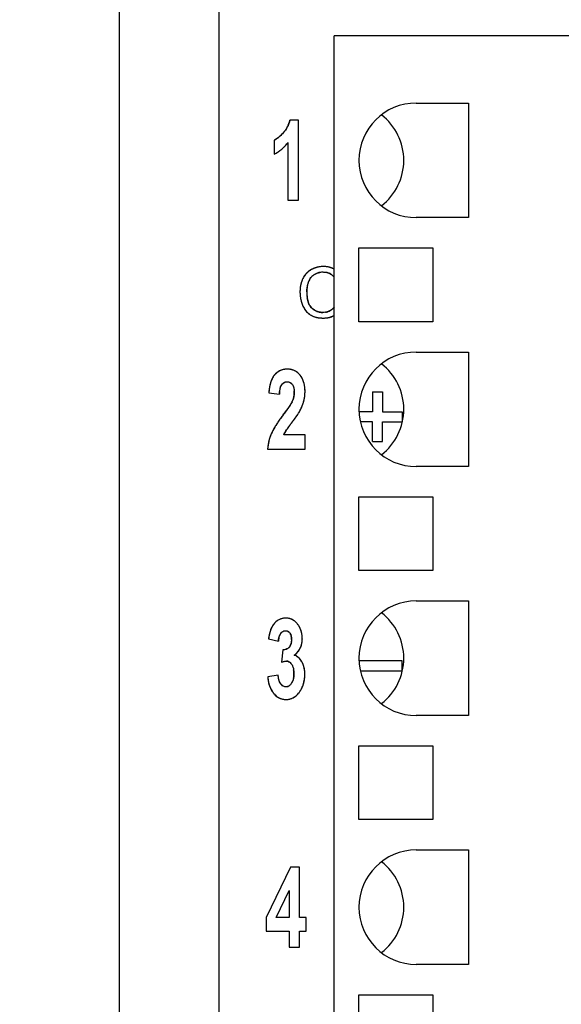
# Model space of a CAD drawing. Header units: millimetres. Extents: x 0 to 420, y 0 to 297.
# Tile 18 of 76: x 61 to 72, y 69 to 89. Entities that reach past the tile are written whole.
import ezdxf

# ---------------------------------------------------------------- set-up
doc = ezdxf.new("R2010")
doc.units = ezdxf.units.MM
doc.header["$LTSCALE"] = 23.1
doc.layers.get('0').update_dxf_attribs({"linetype": 'CONTINUOUS'})
doc.layers.add('LAY0002', color=7, linetype='CONTINUOUS')
doc.styles.get("Standard").update_dxf_attribs({"font": 'txt', "width": 0.6})
doc.dimstyles.new('DIMSTYLE_1', dxfattribs={"dimtxt": 4, "dimasz": 2.6, "dimexe": 1.2, "dimexo": 0.1, "dimgap": 1, "dimtad": 1, "dimzin": 0, "dimdsep": 46, "dimtxsty": 'Standard', "dimblk": '_FILLED', "dimblk1": '_FILLED', "dimblk2": '_FILLED', "dimcen": 0.09, "dimazin": 0, "dimtp": 0.01, "dimtm": 0.01, "dimtfac": 1, "dimtofl": 0, "dimtmove": 0, "dimatfit": 3, "dimldrblk": '_FILLED', "dimfxl": 1, "dimtolj": 1, "dimtzin": 0, "dimarcsym": 0})

# ---------------------------------------------------------------- blocks, each defined once
blk = doc.blocks.new('_FILLED')
at = {"color": 0, "linetype": 'ByBlock'}
blk.add_solid([(0, 0), (-1, 0.1923), (-1, -0.1923)], dxfattribs=at)
blk = doc.blocks.new('*D3')
at = {"color": 2, "linetype": 'Continuous', "transparency": 16777216}
for p, q in [((63.122, 132.249), (53.222, 132.249)), ((54.422, 132.249), (54.422, 75.349)), ((54.422, 18.449), (54.422, 75.349)), ((63.122, 18.449), (53.222, 18.449))]:
    blk.add_line(p, q, dxfattribs=at)
at = {"color": 2, "linetype": 'Continuous', "transparency": 16777216, "xscale": 2.6, "yscale": 2.6, "zscale": 2.6}
for p, rotation in [((54.422, 132.249), 90), ((54.422, 18.449), 270)]:
    blk.add_blockref('_FILLED', p, dxfattribs=dict(at, rotation=rotation))
at = {"color": 2, "linetype": 'Continuous', "transparency": 16777216, "insert": (49.422, 75.349), "char_height": 4, "width": 14.4, "attachment_point": 2, "rotation": 90, "line_spacing_factor": 0.9}
blk.add_mtext('113.80', dxfattribs=at)
blk = doc.blocks.new('*D5')
at = {"color": 2, "linetype": 'Continuous', "transparency": 16777216}
for p, q in [((87.425, 135.75), (45.222, 135.75)), ((46.422, 135.75), (46.422, 72.275)), ((46.422, 8.799), (46.422, 72.275)), ((109.092, 8.799), (45.222, 8.799))]:
    blk.add_line(p, q, dxfattribs=at)
at = {"color": 2, "linetype": 'Continuous', "transparency": 16777216, "xscale": 2.6, "yscale": 2.6, "zscale": 2.6}
for p, rotation in [((46.422, 135.75), 90), ((46.422, 8.799), 270)]:
    blk.add_blockref('_FILLED', p, dxfattribs=dict(at, rotation=rotation))
at = {"color": 2, "linetype": 'Continuous', "transparency": 16777216, "insert": (41.422, 72.275), "char_height": 4, "width": 14.4, "attachment_point": 2, "rotation": 90, "line_spacing_factor": 0.9}
blk.add_mtext('126.95', dxfattribs=at)

msp = doc.modelspace()

# ---------------------------------------------------------------- linework, layer by layer
at = {"color": 7, "linetype": 'Continuous'}
for p, q in [((67.032, 28.899), (67.032, 88.899)), ((82.032, 88.899), (67.032, 88.899)), ((68.682, 87.549), (69.732, 87.549)), ((69.732, 87.549), (69.732, 85.249)), ((69.732, 85.249), (68.682, 85.249)), ((67.532, 83.159), (67.532, 84.639)), ((67.532, 84.639), (69.012, 84.639)), ((69.012, 84.639), (69.012, 83.159)), ((69.012, 83.159), (67.532, 83.159)), ((68.682, 82.549), (69.732, 82.549)), ((69.732, 82.549), (69.732, 80.249)), ((69.732, 80.249), (68.682, 80.249)), ((67.532, 78.159), (67.532, 79.639)), ((67.532, 79.639), (69.012, 79.639)), ((69.012, 79.639), (69.012, 78.159)), ((69.012, 78.159), (67.532, 78.159)), ((68.682, 77.549), (69.732, 77.549)), ((69.732, 77.549), (69.732, 75.249)), ((69.732, 75.249), (68.682, 75.249)), ((67.532, 73.159), (67.532, 74.639)), ((67.532, 74.639), (69.012, 74.639)), ((69.012, 74.639), (69.012, 73.159)), ((69.012, 73.159), (67.532, 73.159)), ((68.682, 72.549), (69.732, 72.549)), ((69.732, 72.549), (69.732, 70.249)), ((69.732, 70.249), (68.682, 70.249)), ((67.532, 68.159), (67.532, 69.639)), ((67.532, 69.639), (69.012, 69.639)), ((69.012, 69.639), (69.012, 68.159))]:
    msp.add_line(p, q, dxfattribs=at)
for centre in [(68.682, 86.399), (68.682, 81.399), (68.682, 76.399), (68.682, 71.399)]:
    msp.add_arc(centre, 1.15, 90, 270, dxfattribs=at)
for centre, major_axis, start_param, end_param in [((67.282, 86.399), (1.15, 0), 0, 0.915504), ((67.282, 86.399), (0, 1.15), -2.486301, -1.570796), ((67.282, 81.399), (1.15, 0), 0, 0.915504), ((67.282, 81.399), (0, 1.15), -2.486301, -1.570796), ((67.282, 76.399), (1.15, 0), 0, 0.915504), ((67.282, 76.399), (0, 1.15), -2.486301, -1.570796), ((67.282, 71.399), (1.15, 0), 0, 0.915504), ((67.282, 71.399), (0, 1.15), -2.486301, -1.570796)]:
    msp.add_ellipse(centre, major_axis=major_axis, ratio=1, start_param=start_param, end_param=end_param, dxfattribs=at)
at = {"layer": 'LAY0002', "color": 7, "linetype": 'Continuous'}
for p, q in [((62.722, 18.949), (62.722, 131.749)), ((64.722, 25.402), (64.722, 124.095)), ((67.802, 81.749), (67.802, 81.349)), ((67.802, 81.749), (68.002, 81.749)), ((68.002, 81.749), (68.002, 81.349)), ((67.802, 81.349), (67.532, 81.349)), ((68.002, 81.349), (68.402, 81.349)), ((68.402, 81.349), (68.402, 81.149)), ((67.802, 81.149), (67.56, 81.149)), ((67.802, 80.749), (67.802, 81.149)), ((68.002, 80.749), (68.002, 81.149)), ((68.002, 81.149), (68.402, 81.149)), ((67.802, 80.749), (68.002, 80.749)), ((68.402, 76.349), (67.532, 76.349)), ((68.402, 76.149), (68.402, 76.349)), ((67.56, 76.149), (68.402, 76.149))]:
    msp.add_line(p, q, dxfattribs=at)
at = {"layer": 'LAY0002', "color": 4, "linetype": 'Continuous'}
for p, q in [((66.318, 87.205), (66.144, 87.205)), ((66.318, 85.599), (66.318, 87.205)), ((65.826, 86.801), (65.826, 86.522)), ((66.103, 86.755), (66.103, 85.599)), ((66.103, 85.599), (66.318, 85.599)), ((65.721, 81.732), (65.935, 81.701)), ((66.182, 81.54), (66.174, 81.525)), ((66.188, 81.551), (66.182, 81.54)), ((66.448, 80.884), (66.022, 80.884)), ((66.448, 80.599), (66.448, 80.884)), ((65.696, 80.599), (66.448, 80.599)), ((65.716, 76.787), (65.914, 76.739)), ((65.999, 76.57), (65.976, 76.32)), ((65.908, 76.059), (65.7, 76.023)), ((66.155, 72.205), (65.669, 71.189)), ((66.335, 72.205), (66.155, 72.205)), ((66.335, 71.19), (66.335, 72.205)), ((65.87, 71.19), (66.128, 71.737)), ((66.128, 71.737), (66.128, 71.19)), ((66.128, 71.19), (65.87, 71.19)), ((66.474, 71.19), (66.335, 71.19)), ((66.474, 70.921), (66.474, 71.19)), ((65.669, 71.189), (65.669, 70.921)), ((65.669, 70.921), (66.128, 70.921)), ((66.128, 70.921), (66.128, 70.599)), ((66.335, 70.599), (66.335, 70.921)), ((66.335, 70.921), (66.474, 70.921)), ((66.128, 70.599), (66.335, 70.599))]:
    msp.add_line(p, q, dxfattribs=at)
for centre, radius, start, end in [((65.577, 87.34), 0.582, 325.1509, 327.5395), ((65.579, 87.338), 0.579, 327.5403, 329.9387), ((65.579, 87.338), 0.579, 329.9396, 332.3201), ((65.576, 87.34), 0.583, 332.321, 334.6879), ((65.57, 87.343), 0.59, 334.6888, 337.0399), ((65.56, 87.347), 0.6, 337.0406, 339.3569), ((65.547, 87.352), 0.614, 339.3575, 341.6357), ((65.531, 87.357), 0.631, 341.6364, 343.8795), ((65.511, 87.363), 0.652, 343.8798, 346.0299), ((65.646, 87.168), 0.41, 300.4144, 302.9091), ((65.605, 87.232), 0.485, 302.9599, 307.0349), ((65.55, 87.305), 0.577, 306.9859, 309.1699), ((65.483, 87.387), 0.683, 309.204, 312.4436), ((65.404, 87.474), 0.801, 312.404, 314.0236), ((65.309, 87.571), 0.936, 314.0549, 316.7686), ((65.198, 87.677), 1.089, 316.7361, 318.0716), ((65.553, 87.358), 0.612, 318.0549, 320.4283), ((65.564, 87.349), 0.598, 320.4293, 322.7862), ((65.571, 87.343), 0.589, 322.7871, 325.1501), ((65.51, 87.172), 0.723, 307.4674, 309.8352), ((65.499, 87.186), 0.741, 309.8334, 311.6285), ((65.482, 87.204), 0.766, 311.6349, 314.4494), ((65.459, 87.227), 0.798, 314.4465, 316.6737), ((65.435, 87.251), 0.832, 316.6741, 318.8407), ((65.406, 87.276), 0.871, 318.841, 320.9417), ((65.371, 87.304), 0.916, 320.943, 323.1016), ((65.536, 87.134), 0.677, 295.3029, 297.7518), ((65.536, 87.136), 0.679, 297.7526, 300.201), ((65.533, 87.14), 0.684, 300.2018, 302.6418), ((65.528, 87.148), 0.693, 302.6426, 305.0663), ((65.521, 87.158), 0.706, 305.0671, 307.4667), ((66.089, 81.872), 0.334, 142.261, 146.8349), ((66.064, 81.891), 0.302, 137.6497, 142.254), ((66.126, 81.835), 0.385, 133.9521, 137.6397), ((66.108, 81.854), 0.36, 130.0448, 133.9506), ((66.095, 81.869), 0.34, 126.0595, 130.0414), ((66.087, 81.88), 0.326, 122.0447, 126.0558), ((66.082, 81.888), 0.317, 117.8826, 122.0415), ((66.08, 81.891), 0.313, 113.7022, 117.8786), ((66.08, 81.891), 0.314, 109.389, 113.6979), ((66.082, 81.885), 0.319, 105.2753, 109.3854), ((66.085, 81.875), 0.33, 101.27, 105.272), ((66.088, 81.859), 0.346, 97.2713, 101.266), ((66.091, 81.837), 0.368, 93.4784, 97.2694), ((66.093, 81.81), 0.396, 89.978, 93.4783), ((66.093, 81.8), 0.405, 86.182, 90.0325), ((66.095, 81.837), 0.368, 82.0544, 86.1811), ((66.1, 81.866), 0.339, 77.7193, 82.0516), ((66.104, 81.888), 0.316, 73.1906, 77.7156), ((66.109, 81.903), 0.301, 68.5027, 73.1859), ((66.112, 81.912), 0.291, 63.7245, 68.497), ((66.114, 81.915), 0.288, 58.9085, 63.7183), ((66.112, 81.913), 0.29, 54.1077, 58.9023), ((66.105, 81.903), 0.303, 46.8902, 54.0787), ((66.087, 81.883), 0.33, 40.5442, 46.8826), ((66.062, 81.862), 0.363, 36.486, 40.5701), ((65.993, 81.811), 0.448, 33.7313, 36.5168), ((66.561, 81.699), 0.84, 167.1793, 169.7138), ((66.453, 81.724), 0.729, 164.4886, 167.1796), ((66.363, 81.749), 0.635, 161.6243, 164.489), ((66.285, 81.775), 0.553, 158.335, 161.6298), ((66.219, 81.801), 0.482, 154.847, 158.3342), ((66.166, 81.826), 0.423, 150.9865, 154.8495), ((66.123, 81.85), 0.374, 146.8342, 150.986), ((66.082, 81.834), 0.116, 108.4764, 118.485), ((66.094, 81.834), 0.116, 52.4954, 63.5006), ((65.993, 81.811), 0.448, 29.6932, 33.729), ((65.988, 81.808), 0.454, 26.2786, 29.6916), ((65.979, 81.804), 0.464, 23.0043, 26.277), ((65.966, 81.798), 0.478, 19.7853, 23.0026), ((65.948, 81.792), 0.497, 16.5536, 19.7832), ((65.926, 81.785), 0.521, 13.5748, 16.5536), ((65.897, 81.778), 0.55, 10.5297, 13.5723), ((65.863, 81.772), 0.584, 7.683, 10.5298), ((66.977, 81.641), 1.26, 173.917, 175.8621), ((66.82, 81.658), 1.102, 171.8979, 173.9166), ((66.684, 81.677), 0.964, 169.7087, 171.8994), ((66.763, 81.667), 0.829, 174.6961, 177.6249), ((65.826, 81.741), 0.406, 348.6131, 353.0701), ((65.847, 81.738), 0.386, 353.0617, 359.9791), ((65.762, 81.739), 0.471, 359.9234, 3.9646), ((65.679, 81.756), 0.769, 352.3151, 354.8905), ((65.824, 81.767), 0.624, 5.0483, 7.6836), ((65.779, 81.763), 0.669, 2.414, 5.0468), ((65.652, 81.759), 0.796, 354.8913, 357.4135), ((65.727, 81.76), 0.721, 359.9848, 2.4149), ((65.618, 81.76), 0.83, 357.4152, 0.0099), ((65.027, 82.209), 1.336, 326.5828, 327.6484), ((65.351, 82.003), 0.952, 327.6464, 328.8656), ((65.585, 81.862), 0.678, 328.8645, 330.2366), ((65.686, 81.786), 0.554, 334.8588, 337.2521), ((65.726, 81.77), 0.511, 337.2437, 340.451), ((65.766, 81.756), 0.469, 340.4452, 344.3696), ((65.8, 81.746), 0.433, 344.3713, 348.6091), ((65.52, 81.816), 0.939, 337.1801, 339.3358), ((65.575, 81.795), 0.879, 339.3444, 340.7994), ((65.622, 81.779), 0.829, 340.7937, 342.9351), ((65.662, 81.766), 0.788, 342.9422, 344.3533), ((65.729, 81.748), 0.719, 344.3605, 347.0388), ((65.717, 81.75), 0.73, 347.0399, 349.6937), ((65.701, 81.753), 0.747, 349.6947, 352.3142), ((69.41, 78.728), 4.256, 143.0138, 143.6283), ((60.477, 85.457), 6.927, 323.0101, 323.444), ((61.609, 84.617), 5.518, 323.4478, 323.8117), ((62.414, 84.028), 4.52, 323.8111, 324.2163), ((63.108, 83.528), 3.665, 324.215, 324.687), ((63.709, 83.103), 2.928, 324.6855, 325.234), ((64.217, 82.75), 2.31, 325.2325, 325.8613), ((64.642, 82.462), 1.797, 325.859, 326.5951), ((64.782, 82.3), 1.823, 325.1302, 325.782), ((65.06, 82.111), 1.486, 325.7811, 326.5104), ((65.322, 81.938), 1.172, 326.4994, 327.5818), ((65.554, 81.791), 0.897, 327.5817, 328.772), ((65.232, 81.952), 1.257, 331.3662, 332.4054), ((65.307, 81.913), 1.172, 332.3992, 334.0222), ((65.379, 81.878), 1.092, 334.027, 335.3084), ((65.446, 81.847), 1.018, 335.3022, 337.1823), ((67.768, 79.876), 2.253, 146.7804, 147.8162), ((68.052, 79.69), 2.593, 145.9447, 146.7842), ((68.365, 79.478), 2.971, 145.0399, 145.9426), ((68.712, 79.236), 3.394, 144.2896, 145.0426), ((69.056, 78.989), 3.817, 143.6277, 144.291), ((71.481, 77.102), 6.656, 143.1757, 143.3939), ((72.961, 75.993), 8.506, 142.9296, 143.174), ((74.722, 74.663), 10.711, 142.7579, 142.9319), ((62.115, 84.247), 5.124, 322.7539, 323.1345), ((62.854, 83.693), 4.2, 323.1363, 323.4932), ((63.528, 83.195), 3.363, 323.4856, 324.0909), ((64.077, 82.797), 2.684, 324.0975, 324.5764), ((64.454, 82.529), 2.223, 324.5751, 325.1318), ((66.624, 80.541), 0.929, 158.4244, 160.0562), ((66.623, 80.541), 0.929, 156.9469, 158.4242), ((66.487, 80.599), 0.781, 154.7278, 156.9045), ((66.656, 80.519), 0.968, 152.9439, 154.737), ((66.833, 80.429), 1.166, 151.53, 152.9527), ((67.032, 80.321), 1.393, 150.0881, 151.5274), ((67.256, 80.192), 1.652, 148.9168, 150.0938), ((67.496, 80.047), 1.932, 147.8157, 148.9175), ((66.421, 80.727), 0.428, 155.6999, 158.5712), ((66.461, 80.709), 0.473, 152.924, 155.6998), ((66.506, 80.686), 0.523, 150.265, 152.9244), ((66.556, 80.658), 0.58, 147.6036, 150.2635), ((67.534, 79.985), 1.768, 144.5788, 145.0948), ((68.345, 79.407), 2.763, 143.9297, 144.5648), ((69.394, 78.645), 4.061, 143.6494, 143.9483), ((70.36, 77.934), 5.259, 143.3929, 143.6503), ((66.66, 80.532), 0.967, 169.5809, 171.1943), ((66.652, 80.534), 0.958, 168.0919, 169.5806), ((66.644, 80.535), 0.95, 166.4961, 168.092), ((66.637, 80.537), 0.944, 164.8397, 166.496), ((66.632, 80.538), 0.938, 163.2561, 164.8395), ((66.628, 80.539), 0.934, 161.7365, 163.2559), ((66.625, 80.54), 0.931, 160.0564, 161.7364), ((66.695, 80.527), 1.002, 174.2431, 175.9165), ((66.683, 80.529), 0.99, 172.8398, 174.2424), ((66.671, 80.53), 0.978, 171.1945, 172.8401), ((66.065, 76.895), 0.312, 128.715, 134.1517), ((66.066, 76.894), 0.313, 123.3916, 128.7077), ((66.069, 76.89), 0.318, 117.9057, 123.43), ((66.061, 76.904), 0.301, 112.4891, 117.8953), ((66.058, 76.912), 0.293, 106.7464, 112.4812), ((66.058, 76.912), 0.293, 101.0764, 106.7365), ((66.059, 76.904), 0.301, 95.4215, 101.0667), ((66.061, 76.888), 0.318, 89.9691, 95.4136), ((66.061, 76.875), 0.331, 85.5256, 90.0359), ((66.063, 76.902), 0.304, 80.7661, 85.5215), ((66.066, 76.921), 0.284, 75.801, 80.7605), ((66.069, 76.933), 0.272, 70.6432, 75.7943), ((66.071, 76.938), 0.267, 65.4212, 70.6351), ((66.07, 76.936), 0.269, 60.2218, 65.4129), ((66.066, 76.929), 0.277, 55.1402, 60.2141), ((66.057, 76.916), 0.293, 50.2654, 55.1341), ((66.042, 76.898), 0.316, 45.6288, 50.2607), ((66.021, 76.876), 0.347, 41.2734, 45.6258), ((66.54, 76.704), 0.827, 163.7817, 166.2686), ((66.426, 76.737), 0.708, 162.1208, 163.757), ((66.351, 76.761), 0.629, 160.3431, 162.1223), ((66.278, 76.787), 0.551, 158.072, 160.352), ((66.197, 76.82), 0.464, 154.629, 158.1008), ((66.121, 76.856), 0.38, 149.8206, 154.6042), ((66.097, 76.87), 0.352, 144.6983, 149.8181), ((66.08, 76.882), 0.331, 139.5408, 144.6915), ((66.07, 76.89), 0.318, 134.1591, 139.5352), ((65.991, 76.85), 0.386, 37.2782, 41.2731), ((65.953, 76.821), 0.434, 33.5863, 37.2781), ((65.914, 76.795), 0.481, 30.7042, 33.6297), ((65.922, 76.8), 0.471, 27.8767, 30.7028), ((65.928, 76.803), 0.465, 25.0942, 27.8756), ((65.931, 76.804), 0.461, 22.2062, 25.0933), ((65.932, 76.805), 0.46, 19.2601, 22.2052), ((65.93, 76.804), 0.462, 16.4345, 19.2591), ((65.926, 76.803), 0.467, 13.6727, 16.4337), ((67.075, 76.593), 1.373, 170.0436, 171.8777), ((66.902, 76.623), 1.198, 168.9364, 170.0252), ((66.782, 76.647), 1.075, 167.5572, 168.9409), ((66.669, 76.672), 0.959, 166.2418, 167.555), ((66.46, 76.698), 0.548, 172.1848, 175.6868), ((66.35, 76.713), 0.437, 168.1612, 172.1918), ((66.014, 76.814), 0.159, 27.9502, 34.9548), ((66, 76.807), 0.174, 21.1737, 27.9321), ((65.977, 76.798), 0.199, 14.928, 21.1637), ((65.944, 76.789), 0.233, 9.3291, 14.9256), ((65.883, 76.77), 0.295, 349.6227, 354.4328), ((65.899, 76.781), 0.279, 4.374, 9.3314), ((65.839, 76.777), 0.339, 359.927, 4.3757), ((65.919, 76.801), 0.474, 10.7183, 13.6712), ((65.909, 76.799), 0.484, 7.9322, 10.7178), ((65.896, 76.797), 0.497, 5.2674, 7.9318), ((65.916, 76.792), 0.477, 352.1266, 356.1315), ((65.872, 76.795), 0.521, 359.968, 5.2433), ((65.872, 76.795), 0.522, 356.1348, 0.0314), ((66.023, 76.714), 0.142, 288.3152, 296.6671), ((66.027, 76.706), 0.133, 296.6969, 306.7388), ((65.99, 76.737), 0.182, 321.3659, 329.1745), ((65.979, 76.744), 0.195, 329.1959, 336.6502), ((65.957, 76.753), 0.218, 336.6618, 343.4814), ((65.997, 76.778), 0.396, 320.3337, 324.9005), ((66.006, 76.772), 0.385, 324.9056, 329.5576), ((66.009, 76.771), 0.382, 329.5665, 337.138), ((65.998, 76.775), 0.394, 337.1509, 343.5298), ((65.977, 76.781), 0.416, 343.5214, 347.9262), ((65.951, 76.787), 0.442, 347.9291, 352.1241), ((66.074, 76.237), 0.106, 79.1772, 90.0798), ((66.075, 76.24), 0.103, 68.0562, 79.108), ((65.947, 76.828), 0.466, 307.739, 313.5237), ((66.163, 76.233), 0.237, 64.0158, 73.0145), ((66.164, 76.234), 0.235, 56.7876, 63.9851), ((65.97, 76.802), 0.432, 313.5652, 316.5714), ((65.984, 76.789), 0.413, 316.5681, 320.3349), ((66.158, 76.225), 0.246, 49.0674, 56.7609), ((66.141, 76.207), 0.271, 41.6605, 49.0459), ((65.992, 76.155), 0.224, 25.6654, 32.5937), ((65.78, 76.1), 0.443, 3.9452, 8.3543), ((66.033, 76.129), 0.404, 26.2895, 29.2429), ((66.023, 76.124), 0.415, 23.5139, 26.2891), ((66.011, 76.119), 0.428, 20.8479, 23.5134), ((65.996, 76.113), 0.444, 18.2469, 20.8473), ((65.979, 76.108), 0.463, 15.7094, 18.2464), ((65.958, 76.102), 0.484, 13.2617, 15.7092), ((65.935, 76.096), 0.508, 10.8492, 13.2611), ((65.908, 76.091), 0.536, 8.4276, 10.8482), ((65.877, 76.087), 0.567, 6.1572, 8.4282), ((65.844, 76.083), 0.6, 4.0082, 6.1575), ((66.596, 76.094), 0.899, 184.5049, 186.488), ((66.521, 76.085), 0.823, 186.4849, 188.7785), ((66.45, 76.075), 0.752, 188.7765, 191.3246), ((65.742, 76.084), 0.481, 351.9605, 356.3668), ((65.68, 76.093), 0.543, 359.9313, 3.9458), ((65.631, 76.092), 0.593, 356.3555, 0.0629), ((65.821, 76.06), 0.622, 346.2644, 349.3063), ((65.787, 76.067), 0.656, 349.3054, 352.0595), ((65.747, 76.072), 0.696, 352.0608, 354.7809), ((65.7, 76.077), 0.744, 354.7827, 357.5197), ((65.807, 76.081), 0.637, 1.917, 4.0081), ((65.768, 76.079), 0.676, 359.9905, 1.9179), ((65.645, 76.079), 0.799, 357.5184, 0.0149), ((66.39, 76.063), 0.691, 191.3274, 193.814), ((66.333, 76.048), 0.632, 193.8035, 197.1881), ((66.29, 76.035), 0.587, 197.2058, 199.3062), ((66.258, 76.024), 0.553, 199.2981, 202.3593), ((66.228, 76.011), 0.52, 202.3622, 205.3573), ((66.204, 76), 0.494, 205.3575, 208.5907), ((66.185, 75.99), 0.472, 208.5922, 211.9665), ((66.172, 75.982), 0.458, 211.9722, 214.5762), ((66.068, 75.933), 0.107, 280.9209, 292.2842), ((65.978, 76.025), 0.237, 327.597, 334.738), ((65.905, 76.033), 0.533, 323.9781, 326.6969), ((65.908, 76.032), 0.53, 326.6979, 330.4184), ((65.906, 76.033), 0.532, 330.4204, 333.7241), ((65.9, 76.035), 0.539, 333.7238, 336.2137), ((65.889, 76.04), 0.551, 336.2213, 340.2334), ((65.871, 76.047), 0.57, 340.2302, 343.2342), ((65.849, 76.053), 0.593, 343.2361, 346.2624), ((66.163, 75.976), 0.447, 214.5719, 218.8585), ((66.135, 75.952), 0.409, 218.8387, 222.3713), ((66.106, 75.926), 0.371, 222.3571, 227.116), ((66.079, 75.897), 0.331, 227.0794, 234.6918), ((66.065, 75.878), 0.307, 234.7459, 239.23), ((66.06, 75.869), 0.297, 239.2355, 243.6939), ((66.058, 75.865), 0.293, 243.699, 248.239), ((66.058, 75.866), 0.294, 248.2444, 252.7894), ((66.061, 75.873), 0.301, 252.7946, 257.2944), ((66.063, 75.886), 0.314, 257.2992, 261.7), ((66.066, 75.904), 0.333, 261.7039, 265.9552), ((66.068, 75.93), 0.358, 265.9582, 270.0278), ((66.068, 75.908), 0.336, 269.9722, 274.3887), ((66.07, 75.886), 0.315, 274.3922, 279.0802), ((66.072, 75.872), 0.3, 279.0856, 283.9552), ((66.074, 75.864), 0.292, 283.9619, 288.9082), ((66.074, 75.863), 0.291, 288.9152, 293.8627), ((66.072, 75.868), 0.297, 293.8696, 298.7683), ((66.066, 75.879), 0.309, 298.7743, 303.5398), ((66.055, 75.895), 0.328, 303.5446, 308.1117), ((66.039, 75.916), 0.355, 308.1153, 312.4657), ((66.015, 75.942), 0.39, 312.4682, 316.5782), ((65.984, 75.972), 0.433, 316.5795, 320.4306), ((65.942, 76.006), 0.487, 320.4309, 324.0163)]:
    msp.add_arc(centre, radius, start, end, dxfattribs=at)
at = {"layer": 'LAY0002', "color": 7, "linetype": 'Continuous'}
for centre, radius, start, end in [((65.37, 87.305), 0.917, 321.07, 323.1), ((66.809, 83.781), 0.484, 106.3967, 108.8581), ((66.81, 83.779), 0.486, 103.9685, 106.3958), ((66.811, 83.774), 0.491, 101.5596, 103.9676), ((66.813, 83.766), 0.5, 99.1664, 101.5587), ((66.814, 83.755), 0.511, 96.8215, 99.1656), ((66.817, 83.732), 0.534, 92.1828, 96.8016), ((66.818, 83.701), 0.565, 89.9924, 92.2021), ((66.818, 83.706), 0.56, 87.4702, 89.9884), ((66.819, 83.712), 0.554, 87.425, 90.0154), ((66.82, 83.749), 0.517, 84.7871, 87.4241), ((66.823, 83.782), 0.484, 81.9034, 84.7883), ((66.827, 83.81), 0.456, 79.0685, 81.9013), ((66.832, 83.833), 0.432, 76.0884, 79.0683), ((66.837, 83.853), 0.411, 72.9421, 76.088), ((66.842, 83.869), 0.395, 69.8661, 72.9399), ((66.812, 83.822), 0.456, 147.663, 153.0771), ((66.823, 83.817), 0.468, 150.3856, 153.0352), ((66.783, 83.84), 0.421, 142.1323, 147.653), ((66.77, 83.851), 0.405, 138.9982, 142.1107), ((66.763, 83.857), 0.396, 133.2805, 139.0027), ((66.762, 83.858), 0.394, 130.1032, 133.2734), ((66.766, 83.853), 0.4, 124.4355, 130.0918), ((66.773, 83.843), 0.413, 121.6018, 124.4455), ((66.785, 83.865), 0.283, 139.5924, 147.0773), ((66.78, 83.831), 0.426, 118.6383, 121.5995), ((66.785, 83.866), 0.283, 134.5864, 139.578), ((66.818, 83.761), 0.506, 116.1545, 118.6528), ((66.815, 83.768), 0.499, 116.2817, 118.6845), ((66.793, 83.857), 0.294, 125.3267, 134.5375), ((66.811, 83.775), 0.49, 109.0126, 116.2919), ((66.814, 83.771), 0.496, 113.7258, 116.1532), ((66.811, 83.777), 0.489, 111.3092, 113.7248), ((66.781, 83.874), 0.274, 118.7393, 125.3897), ((66.781, 83.874), 0.274, 118.8826, 125.3936), ((66.809, 83.78), 0.485, 108.859, 111.3083), ((66.785, 83.867), 0.282, 112.34, 118.8656), ((66.793, 83.849), 0.302, 106.037, 112.3254), ((66.802, 83.817), 0.335, 100.0442, 106.0251), ((66.81, 83.77), 0.383, 94.7609, 100.0963), ((66.81, 83.77), 0.382, 94.8864, 100.0469), ((66.815, 83.708), 0.445, 89.9321, 94.8782), ((66.815, 83.707), 0.446, 89.935, 94.7547), ((66.824, 83.859), 0.293, 76.3002, 82.2721), ((66.831, 83.889), 0.262, 70.0557, 76.2887), ((66.838, 83.908), 0.243, 63.4336, 70.0439), ((66.842, 83.917), 0.232, 53.062, 63.4263), ((66.846, 83.882), 0.381, 66.5252, 69.8658), ((66.852, 83.931), 0.215, 45.6512, 53.001), ((66.85, 83.891), 0.371, 63.2687, 66.5229), ((66.833, 83.911), 0.242, 38.8531, 45.6398), ((67.008, 83.765), 0.661, 171.981, 174.0739), ((66.975, 83.77), 0.628, 169.8161, 171.9808), ((66.945, 83.775), 0.598, 167.582, 169.8158), ((66.92, 83.781), 0.571, 165.2829, 167.5816), ((66.897, 83.786), 0.549, 162.9244, 165.2824), ((66.879, 83.792), 0.529, 160.513, 162.9238), ((66.864, 83.797), 0.513, 158.0561, 160.5123), ((66.851, 83.802), 0.5, 155.5615, 158.0553), ((66.842, 83.807), 0.49, 153.0378, 155.5607), ((67.083, 83.759), 0.6, 170.9462, 174.066), ((67.079, 83.759), 0.596, 167.7932, 170.9448), ((67.079, 83.759), 0.596, 164.2332, 167.7915), ((67.088, 83.756), 0.606, 161.4854, 164.5757), ((67.084, 83.758), 0.601, 161.4681, 164.2327), ((66.827, 83.844), 0.331, 156.0471, 161.5143), ((66.799, 83.857), 0.3, 147.1231, 156.0806), ((67.135, 83.757), 0.789, 178.0414, 180.0107), ((67.137, 83.757), 0.791, 178.1503, 180.0096), ((67.134, 83.756), 0.788, 179.9952, 181.6098), ((67.088, 83.758), 0.741, 176.0937, 178.0404), ((67.107, 83.756), 0.76, 181.6089, 183.4403), ((67.046, 83.761), 0.699, 174.074, 176.0936), ((67.081, 83.754), 0.735, 183.4409, 185.2686), ((67.059, 83.752), 0.713, 185.2692, 187.0647), ((67.041, 83.75), 0.694, 187.0649, 188.9227), ((67.104, 83.757), 0.621, 177.0567, 180.0059), ((67.341, 83.757), 0.858, 179.9913, 181.517), ((67.29, 83.756), 0.807, 179.9312, 184.3285), ((67.265, 83.755), 0.782, 181.4998, 184.231), ((67.091, 83.758), 0.608, 174.067, 177.0556), ((67.196, 83.75), 0.713, 184.246, 186.123), ((67.154, 83.746), 0.671, 184.3248, 189.3007), ((67.142, 83.744), 0.659, 186.1183, 188.4393), ((67.024, 83.747), 0.677, 188.9229, 190.8666), ((67.011, 83.744), 0.663, 190.867, 192.8535), ((67, 83.742), 0.652, 192.854, 194.8524), ((66.99, 83.74), 0.643, 192.9672, 201.018), ((66.991, 83.74), 0.643, 194.8528, 196.8944), ((66.986, 83.738), 0.638, 196.8949, 198.9709), ((66.982, 83.737), 0.634, 198.9715, 201.0405), ((66.99, 83.74), 0.643, 201.0383, 203.0523), ((66.982, 83.737), 0.634, 201.0411, 203.0854), ((66.897, 83.7), 0.541, 203.0709, 205.5499), ((66.853, 83.679), 0.492, 205.5165, 210.4051), ((67.088, 83.736), 0.604, 188.4343, 191.2329), ((67.033, 83.725), 0.548, 191.2235, 194.8103), ((66.993, 83.714), 0.506, 194.8299, 197.1069), ((66.959, 83.704), 0.471, 197.0879, 201.132), ((66.79, 83.632), 0.286, 209.841, 216.0539), ((66.773, 83.619), 0.265, 216.0383, 225.9829), ((66.818, 83.659), 0.452, 210.4384, 213.3067), ((66.799, 83.647), 0.43, 213.3093, 216.0608), ((66.779, 83.631), 0.404, 216.0364, 221.6456), ((66.764, 83.619), 0.385, 221.6701, 224.892), ((66.756, 83.611), 0.374, 224.8839, 230.833), ((66.754, 83.607), 0.369, 230.8439, 233.9255), ((66.754, 83.608), 0.37, 233.9273, 237.121), ((66.757, 83.612), 0.374, 234.0036, 237.0734), ((66.735, 83.579), 0.335, 237.129, 240.4631), ((66.742, 83.592), 0.35, 240.4654, 243.7987), ((66.769, 83.616), 0.261, 226.0257, 232.6845), ((66.751, 83.609), 0.369, 243.8013, 247.1466), ((66.76, 83.631), 0.393, 247.1455, 250.1512), ((66.774, 83.622), 0.269, 232.6987, 239.0092), ((66.769, 83.656), 0.42, 250.1526, 253.0943), ((66.812, 83.686), 0.343, 238.9688, 242.4527), ((66.779, 83.687), 0.452, 253.096, 255.9948), ((66.805, 83.671), 0.326, 242.4336, 249.3277), ((66.802, 83.663), 0.318, 249.348, 254.6293), ((66.802, 83.665), 0.32, 254.638, 259.98), ((66.804, 83.675), 0.33, 259.9871, 265.0704), ((66.805, 83.693), 0.348, 265.0772, 270.0278), ((66.813, 83.644), 0.298, 278.9206, 285.4511), ((66.818, 83.625), 0.279, 285.483, 290.206), ((66.822, 83.615), 0.268, 290.1974, 299.3701), ((66.835, 83.641), 0.408, 284.4045, 287.7814), ((66.819, 83.62), 0.274, 299.4285, 309.6875), ((66.84, 83.627), 0.393, 287.7846, 291.0413), ((66.844, 83.618), 0.383, 291.0426, 294.5707), ((66.834, 83.603), 0.251, 309.6397, 317.2948), ((66.846, 83.612), 0.377, 294.5737, 297.9104), ((66.788, 83.724), 0.49, 255.9941, 258.6852), ((66.796, 83.765), 0.532, 258.6841, 261.1633), ((66.803, 83.812), 0.58, 261.1632, 263.5259), ((66.809, 83.865), 0.633, 263.5258, 265.7721), ((66.814, 83.924), 0.692, 265.7718, 267.9028), ((66.816, 83.992), 0.76, 267.9039, 270.0169), ((66.816, 83.996), 0.764, 268.0254, 270.0166), ((66.817, 83.787), 0.555, 269.9837, 272.5682), ((66.818, 83.748), 0.516, 272.5687, 275.2648), ((66.822, 83.713), 0.481, 275.2637, 278.2302), ((66.826, 83.684), 0.452, 278.2313, 281.3129), ((66.83, 83.66), 0.428, 281.315, 284.4044), ((66.125, 81.836), 0.384, 133.9803, 137.6431), ((65.996, 81.813), 0.444, 33.1296, 36.5316), ((66.301, 81.77), 0.57, 159.3586, 161.6772), ((65.703, 81.779), 0.536, 334.8059, 338.4612), ((65.623, 81.778), 0.828, 339.4781, 344.3019), ((60.447, 85.481), 6.966, 323.0037, 323.3245), ((65.282, 81.925), 1.2, 331.3355, 334.167), ((67.749, 79.889), 2.23, 146.9226, 147.9211), ((67.476, 80.059), 1.909, 147.9127, 149.0189), ((66.023, 76.878), 0.344, 41.3817, 45.7583), ((66.206, 76.816), 0.474, 154.6586, 158.6791), ((66.122, 76.855), 0.381, 149.8515, 154.594), ((65.914, 76.795), 0.481, 30.83, 33.622), ((67, 76.605), 1.298, 168.8563, 171.9261), ((66.01, 76.77), 0.38, 329.6452, 334.3289), ((65.942, 76.833), 0.473, 307.771, 311.8128), ((66.162, 76.229), 0.24, 64.0582, 72.9339), ((65.963, 76.81), 0.442, 311.8115, 316.0323), ((66.036, 76.131), 0.401, 26.4362, 29.2566), ((66.175, 75.984), 0.46, 212.0437, 215.4018), ((65.906, 76.033), 0.532, 323.9884, 327.262), ((65.905, 76.033), 0.533, 327.2607, 334.4074), ((65.899, 76.036), 0.54, 334.42, 337.0469), ((66.163, 75.976), 0.447, 215.401, 218.8365), ((65.94, 76.007), 0.489, 320.4989, 324.0102)]:
    msp.add_arc(centre, radius, start, end, dxfattribs=at)
for points in [[(66.144, 87.205), (66.12, 87.112), (66.073, 87.021), (66.008, 86.949)], [(65.944, 86.884), (65.909, 86.851), (65.869, 86.821), (65.826, 86.801)], [(66.008, 86.949), (65.988, 86.926), (65.967, 86.904), (65.944, 86.884)], [(65.826, 86.522), (65.881, 86.549), (65.934, 86.583), (65.981, 86.623)], [(65.981, 86.623), (66.018, 86.655), (66.052, 86.691), (66.083, 86.729)], [(66.818, 84.266), (66.762, 84.266), (66.705, 84.257), (66.652, 84.239)], [(67.032, 84.215), (66.975, 84.247), (66.908, 84.262), (66.843, 84.265)], [(66.464, 84.116), (66.446, 84.095), (66.43, 84.072), (66.416, 84.048)], [(66.576, 84.205), (66.534, 84.182), (66.495, 84.152), (66.464, 84.116)], [(66.514, 83.949), (66.525, 83.983), (66.543, 84.017), (66.566, 84.045)], [(66.566, 84.045), (66.582, 84.065), (66.602, 84.082), (66.623, 84.097)], [(66.65, 84.114), (66.678, 84.13), (66.711, 84.141), (66.743, 84.147)], [(66.816, 84.153), (66.832, 84.153), (66.848, 84.152), (66.863, 84.15)], [(66.816, 84.153), (66.874, 84.153), (66.936, 84.137), (66.982, 84.103)], [(66.982, 84.103), (67.001, 84.088), (67.018, 84.07), (67.032, 84.051)], [(66.406, 84.029), (66.367, 83.953), (66.35, 83.866), (66.347, 83.782)], [(66.483, 83.757), (66.483, 83.811), (66.49, 83.866), (66.504, 83.918)], [(66.346, 83.756), (66.346, 83.702), (66.352, 83.648), (66.364, 83.596)], [(66.399, 83.488), (66.416, 83.449), (66.437, 83.411), (66.464, 83.378)], [(66.52, 83.534), (66.507, 83.567), (66.498, 83.602), (66.492, 83.637)], [(66.541, 83.489), (66.533, 83.503), (66.526, 83.518), (66.52, 83.534)], [(66.558, 83.463), (66.542, 83.485), (66.529, 83.509), (66.52, 83.534)], [(66.636, 83.392), (66.605, 83.41), (66.578, 83.435), (66.558, 83.463)], [(66.464, 83.378), (66.485, 83.352), (66.51, 83.328), (66.537, 83.309)], [(66.553, 83.297), (66.622, 83.253), (66.708, 83.235), (66.79, 83.232)], [(66.806, 83.345), (66.747, 83.345), (66.686, 83.362), (66.636, 83.392)], [(66.923, 83.367), (66.886, 83.352), (66.845, 83.345), (66.806, 83.345)], [(66.859, 83.349), (66.842, 83.346), (66.824, 83.345), (66.806, 83.345)], [(66.816, 83.232), (66.865, 83.232), (66.914, 83.238), (66.96, 83.253)], [(66.994, 83.409), (66.973, 83.392), (66.949, 83.377), (66.923, 83.367)], [(66.96, 83.253), (66.985, 83.261), (67.009, 83.271), (67.032, 83.284)], [(67.032, 83.448), (67.021, 83.434), (67.008, 83.421), (66.994, 83.409)], [(65.841, 82.095), (65.829, 82.082), (65.819, 82.068), (65.809, 82.054)], [(66.353, 82.077), (66.338, 82.098), (66.321, 82.117), (66.301, 82.133)], [(65.76, 81.949), (65.737, 81.879), (65.726, 81.805), (65.721, 81.732)], [(65.809, 82.054), (65.792, 82.028), (65.779, 81.999), (65.768, 81.97)], [(65.98, 81.893), (65.987, 81.902), (65.994, 81.911), (66.002, 81.918)], [(66.002, 81.918), (66.024, 81.939), (66.057, 81.951), (66.087, 81.951)], [(66.087, 81.951), (66.108, 81.951), (66.129, 81.947), (66.148, 81.937)], [(66.148, 81.937), (66.166, 81.928), (66.182, 81.912), (66.194, 81.895)], [(66.194, 81.895), (66.225, 81.851), (66.233, 81.792), (66.233, 81.738)], [(66.233, 81.738), (66.233, 81.685), (66.221, 81.632), (66.201, 81.582)], [(66.421, 81.554), (66.439, 81.621), (66.448, 81.691), (66.448, 81.76)], [(66.164, 81.509), (66.125, 81.443), (66.079, 81.382), (66.033, 81.32)], [(66.188, 81.551), (66.181, 81.536), (66.173, 81.522), (66.164, 81.509)], [(66.362, 81.402), (66.376, 81.43), (66.388, 81.459), (66.399, 81.488)], [(66.01, 81.289), (65.965, 81.229), (65.921, 81.168), (65.88, 81.106)], [(66.122, 81.05), (66.146, 81.082), (66.17, 81.114), (66.194, 81.146)], [(65.769, 80.905), (65.728, 80.808), (65.703, 80.703), (65.696, 80.599)], [(65.84, 81.042), (65.814, 80.997), (65.789, 80.952), (65.769, 80.905)], [(66.022, 80.884), (66.033, 80.913), (66.048, 80.942), (66.065, 80.969)], [(66.065, 80.969), (66.083, 80.997), (66.103, 81.023), (66.122, 81.05)], [(65.894, 77.155), (65.852, 77.128), (65.817, 77.09), (65.792, 77.047)], [(66.061, 77.205), (66.003, 77.205), (65.942, 77.187), (65.894, 77.155)], [(65.764, 76.988), (65.755, 76.965), (65.748, 76.941), (65.742, 76.917)], [(65.961, 76.898), (65.976, 76.919), (65.996, 76.938), (66.02, 76.947)], [(66.02, 76.947), (66.031, 76.951), (66.043, 76.953), (66.055, 76.953)], [(66.055, 76.953), (66.064, 76.953), (66.073, 76.952), (66.081, 76.95)], [(66.081, 76.95), (66.098, 76.946), (66.113, 76.937), (66.126, 76.926)], [(66.126, 76.926), (66.133, 76.92), (66.139, 76.912), (66.144, 76.905)], [(66.315, 77.061), (66.304, 77.077), (66.293, 77.091), (66.281, 77.105)], [(66.393, 76.795), (66.393, 76.88), (66.371, 76.968), (66.327, 77.041)], [(65.742, 76.917), (65.736, 76.897), (65.731, 76.877), (65.727, 76.856)], [(65.914, 76.739), (65.917, 76.787), (65.926, 76.837), (65.949, 76.879)], [(65.949, 76.879), (65.953, 76.886), (65.957, 76.892), (65.961, 76.898)], [(66.177, 76.746), (66.173, 76.703), (66.159, 76.658), (66.132, 76.624)], [(66.144, 76.905), (66.169, 76.869), (66.178, 76.821), (66.178, 76.777)], [(66.178, 76.777), (66.178, 76.766), (66.178, 76.756), (66.177, 76.746)], [(66.353, 76.605), (66.381, 76.664), (66.393, 76.73), (66.393, 76.795)], [(66.027, 76.571), (66.018, 76.57), (66.008, 76.57), (65.999, 76.57)], [(66.065, 76.578), (66.052, 76.574), (66.04, 76.572), (66.027, 76.571)], [(66.132, 76.624), (66.115, 76.602), (66.091, 76.586), (66.065, 76.578)], [(66.281, 76.503), (66.303, 76.525), (66.322, 76.551), (66.338, 76.578)], [(65.976, 76.32), (66.007, 76.333), (66.04, 76.343), (66.074, 76.343)], [(66.386, 76.327), (66.358, 76.375), (66.317, 76.421), (66.267, 76.445)], [(66.165, 76.296), (66.17, 76.289), (66.175, 76.282), (66.18, 76.275)], [(66.18, 76.275), (66.201, 76.242), (66.213, 76.203), (66.219, 76.163)], [(66.219, 76.163), (66.222, 76.14), (66.224, 76.116), (66.224, 76.092)], [(66.444, 76.079), (66.444, 76.158), (66.43, 76.239), (66.395, 76.309)], [(65.7, 76.023), (65.704, 75.971), (65.712, 75.918), (65.727, 75.868)], [(65.961, 75.886), (65.925, 75.935), (65.912, 75.999), (65.908, 76.059)], [(66.224, 76.092), (66.224, 76.026), (66.214, 75.954), (66.178, 75.898)], [(66.396, 75.825), (66.43, 75.905), (66.444, 75.993), (66.444, 76.079)], [(65.727, 75.868), (65.741, 75.823), (65.76, 75.779), (65.785, 75.74)], [(65.981, 75.862), (65.974, 75.869), (65.967, 75.877), (65.961, 75.886)], [(66.018, 75.836), (66.004, 75.842), (65.992, 75.851), (65.981, 75.862)], [(66.066, 75.826), (66.05, 75.826), (66.033, 75.829), (66.018, 75.836)], [(66.178, 75.898), (66.173, 75.89), (66.168, 75.883), (66.162, 75.876)], [(65.816, 75.696), (65.826, 75.682), (65.838, 75.67), (65.85, 75.658)]]:
    msp.add_open_spline(points, degree=3, dxfattribs=at)
at = {"layer": 'LAY0002', "color": 4, "linetype": 'Continuous'}
for points in [[(65.854, 86.815), (65.844, 86.81), (65.835, 86.805), (65.826, 86.801)], [(65.957, 81.845), (65.961, 81.855), (65.964, 81.863), (65.968, 81.871)], [(65.968, 81.871), (65.972, 81.879), (65.976, 81.887), (65.98, 81.893)], [(65.98, 81.893), (65.988, 81.905), (65.997, 81.915), (66.007, 81.923)], [(66.007, 81.923), (66.013, 81.928), (66.02, 81.933), (66.027, 81.937)], [(66.045, 81.945), (66.052, 81.947), (66.059, 81.948), (66.066, 81.949)], [(66.066, 81.949), (66.073, 81.951), (66.08, 81.951), (66.087, 81.951)], [(66.087, 81.951), (66.099, 81.951), (66.109, 81.95), (66.119, 81.948)], [(66.119, 81.948), (66.128, 81.946), (66.137, 81.942), (66.145, 81.938)], [(66.164, 81.927), (66.175, 81.918), (66.185, 81.908), (66.194, 81.895)], [(66.194, 81.895), (66.198, 81.889), (66.202, 81.883), (66.205, 81.876)], [(66.205, 81.876), (66.209, 81.869), (66.212, 81.861), (66.215, 81.854)], [(65.937, 81.743), (65.939, 81.757), (65.94, 81.77), (65.942, 81.782)], [(65.942, 81.782), (65.944, 81.794), (65.946, 81.805), (65.949, 81.816)], [(65.949, 81.816), (65.951, 81.826), (65.954, 81.836), (65.957, 81.845)], [(66.215, 81.854), (66.218, 81.846), (66.221, 81.838), (66.223, 81.829)], [(66.223, 81.829), (66.225, 81.82), (66.227, 81.811), (66.228, 81.801)], [(66.228, 81.801), (66.23, 81.792), (66.231, 81.782), (66.231, 81.772)], [(66.321, 81.326), (66.326, 81.334), (66.331, 81.342), (66.335, 81.35)], [(66.065, 80.969), (66.07, 80.976), (66.076, 80.985), (66.084, 80.996)], [(65.981, 76.922), (65.989, 76.929), (65.996, 76.935), (66.004, 76.939)], [(66.004, 76.939), (66.012, 76.944), (66.02, 76.948), (66.028, 76.95)], [(66.028, 76.95), (66.037, 76.952), (66.046, 76.953), (66.055, 76.953)], [(66.055, 76.953), (66.063, 76.953), (66.071, 76.952), (66.079, 76.951)], [(66.079, 76.951), (66.088, 76.949), (66.097, 76.946), (66.105, 76.941)], [(66.105, 76.941), (66.113, 76.937), (66.121, 76.931), (66.128, 76.923)], [(65.922, 76.803), (65.924, 76.813), (65.927, 76.822), (65.929, 76.831)], [(65.929, 76.831), (65.934, 76.846), (65.939, 76.86), (65.946, 76.872)], [(65.946, 76.872), (65.95, 76.882), (65.955, 76.89), (65.961, 76.898)], [(65.961, 76.898), (65.968, 76.907), (65.974, 76.915), (65.981, 76.922)], [(66.128, 76.923), (66.134, 76.918), (66.139, 76.912), (66.144, 76.905)], [(66.178, 76.777), (66.178, 76.765), (66.177, 76.753), (66.176, 76.742)], [(66.033, 76.571), (66.023, 76.57), (66.011, 76.57), (65.999, 76.57)], [(66.068, 76.579), (66.057, 76.575), (66.046, 76.573), (66.033, 76.571)], [(66.132, 76.624), (66.125, 76.614), (66.116, 76.606), (66.107, 76.599)], [(66.173, 76.717), (66.171, 76.708), (66.169, 76.699), (66.167, 76.691)], [(66.003, 76.33), (66.011, 76.333), (66.02, 76.335), (66.028, 76.337)], [(66.028, 76.337), (66.036, 76.339), (66.045, 76.341), (66.052, 76.342)], [(66.052, 76.342), (66.06, 76.343), (66.067, 76.343), (66.074, 76.343)], [(66.113, 76.336), (66.119, 76.333), (66.126, 76.33), (66.131, 76.326)], [(66.366, 76.358), (66.359, 76.368), (66.351, 76.378), (66.344, 76.386)], [(66.386, 76.327), (66.379, 76.338), (66.373, 76.348), (66.366, 76.358)], [(65.976, 76.32), (65.985, 76.324), (65.994, 76.327), (66.003, 76.33)], [(66.131, 76.326), (66.137, 76.323), (66.143, 76.318), (66.149, 76.313)], [(66.149, 76.313), (66.154, 76.308), (66.16, 76.302), (66.165, 76.296)], [(66.165, 76.296), (66.17, 76.29), (66.175, 76.283), (66.18, 76.275)], [(66.193, 76.252), (66.197, 76.243), (66.201, 76.234), (66.204, 76.225)], [(66.204, 76.225), (66.207, 76.216), (66.21, 76.206), (66.213, 76.196)], [(66.213, 76.196), (66.215, 76.186), (66.217, 76.175), (66.219, 76.164)], [(65.918, 75.988), (65.913, 76.01), (65.91, 76.034), (65.908, 76.059)], [(65.926, 75.958), (65.923, 75.968), (65.92, 75.978), (65.918, 75.988)], [(65.936, 75.931), (65.932, 75.94), (65.929, 75.948), (65.926, 75.958)], [(66.204, 75.952), (66.2, 75.942), (66.196, 75.933), (66.192, 75.924)], [(66.212, 75.983), (66.21, 75.972), (66.207, 75.962), (66.204, 75.952)], [(66.219, 76.017), (66.217, 76.005), (66.215, 75.994), (66.212, 75.983)], [(65.948, 75.906), (65.943, 75.914), (65.939, 75.922), (65.936, 75.931)], [(65.961, 75.886), (65.956, 75.892), (65.952, 75.899), (65.948, 75.906)], [(65.976, 75.867), (65.971, 75.873), (65.966, 75.879), (65.961, 75.886)], [(65.992, 75.852), (65.987, 75.857), (65.981, 75.862), (65.976, 75.867)], [(66.012, 75.839), (66.005, 75.843), (65.998, 75.847), (65.992, 75.852)], [(66.046, 75.828), (66.034, 75.83), (66.022, 75.834), (66.012, 75.839)], [(66.066, 75.826), (66.059, 75.826), (66.053, 75.826), (66.046, 75.828)], [(66.088, 75.828), (66.081, 75.827), (66.074, 75.826), (66.066, 75.826)], [(66.128, 75.844), (66.121, 75.84), (66.115, 75.837), (66.109, 75.834)], [(66.145, 75.858), (66.14, 75.853), (66.134, 75.848), (66.128, 75.844)], [(66.163, 75.876), (66.157, 75.87), (66.151, 75.863), (66.145, 75.858)], [(66.178, 75.898), (66.173, 75.89), (66.168, 75.883), (66.163, 75.876)]]:
    msp.add_open_spline(points, degree=3, dxfattribs=at)
at = {"layer": 'LAY0002', "color": 7, "linetype": 'Continuous'}
for points, knots in [([(66.093, 82.205), (66.05, 82.205), (65.963, 82.191), (65.889, 82.142), (65.858, 82.112)], [0, 0, 0, 0, 0.500137, 1, 1, 1, 1]), ([(66.301, 82.133), (66.273, 82.158), (66.206, 82.195), (66.13, 82.205), (66.093, 82.205)], [0, 0, 0, 0, 0.499597, 1, 1, 1, 1]), ([(65.935, 81.701), (65.936, 81.734), (65.942, 81.8), (65.962, 81.866), (65.98, 81.893)], [0, 0, 0, 0, 0.501183, 1, 1, 1, 1]), ([(66.448, 81.76), (66.448, 81.812), (66.437, 81.916), (66.396, 82.013), (66.368, 82.056)], [0, 0, 0, 0, 0.500374, 1, 1, 1, 1]), ([(66.194, 81.146), (66.219, 81.179), (66.269, 81.245), (66.315, 81.313), (66.335, 81.35)], [0, 0, 0, 0, 0.500098, 1, 1, 1, 1]), ([(66.263, 77.124), (66.236, 77.15), (66.173, 77.193), (66.098, 77.205), (66.061, 77.205)], [0, 0, 0, 0, 0.499889, 1, 1, 1, 1]), ([(66.074, 76.343), (66.092, 76.343), (66.127, 76.334), (66.154, 76.31), (66.165, 76.296)], [0, 0, 0, 0, 0.499065, 1, 1, 1, 1]), ([(66.162, 75.876), (66.15, 75.862), (66.123, 75.835), (66.085, 75.826), (66.066, 75.826)], [0, 0, 0, 0, 0.500931, 1, 1, 1, 1]), ([(65.85, 75.658), (65.879, 75.63), (65.947, 75.585), (66.028, 75.572), (66.068, 75.572)], [0, 0, 0, 0, 0.499923, 1, 1, 1, 1]), ([(66.068, 75.572), (66.116, 75.572), (66.213, 75.593), (66.287, 75.659), (66.318, 75.696)], [0, 0, 0, 0, 0.499451, 1, 1, 1, 1])]:
    msp.add_open_spline(points, degree=3, knots=knots, dxfattribs=at)

# ---------------------------------------------------------------- dimensions: what is measured, and where the dimension line sits
at = {"color": 2, "linetype": 'Continuous'}
for base, p1, p2, picture, middle in [((46.422, 8.799), (87.525, 135.75), (109.192, 8.799), '*D5', (46.422, 72.65)), ((54.422, 18.449), (63.222, 132.249), (63.222, 18.449), '*D3', (54.422, 75.649))]:
    dim = msp.add_linear_dim(base=base, p1=p1, p2=p2, angle=270, dimstyle='DIMSTYLE_1', dxfattribs=at)
    dim.commit()
    dim.dimension.update_dxf_attribs({"geometry": picture, "text_midpoint": middle, "dimtype": 160})

doc.saveas('drawing.dxf')
